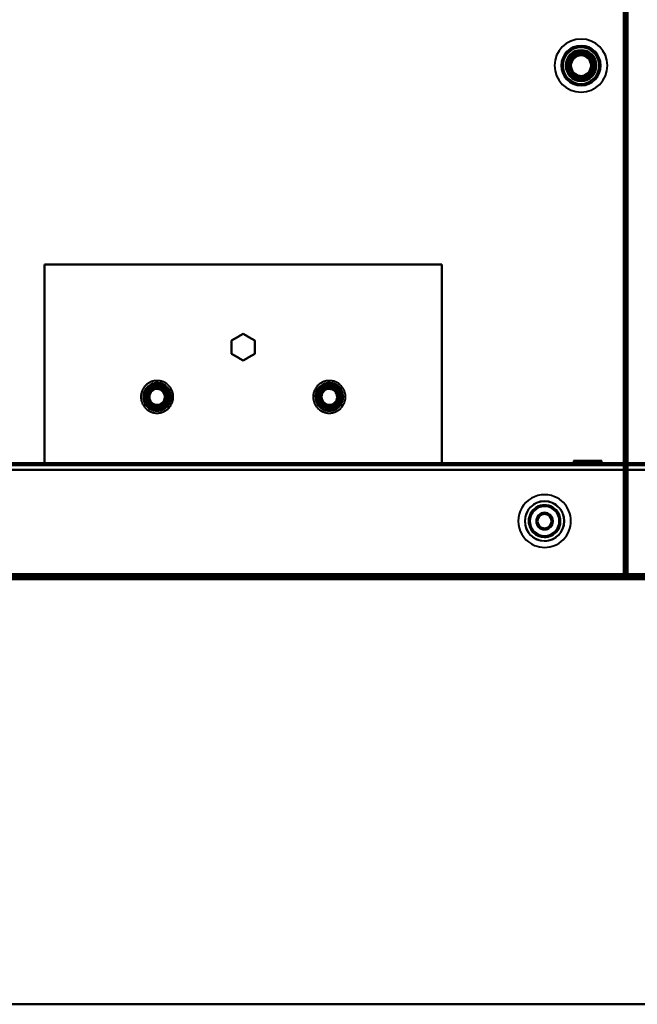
# Model space of a CAD drawing. Header units: millimetres. Extents: x -1352 to 2139, y -120 to 1210.
# Tile 22 of 87: x -358 to -172, y 0 to 297. Entities that reach past the tile are written whole.
import ezdxf

# ---------------------------------------------------------------- set-up
doc = ezdxf.new("R2010")
doc.units = ezdxf.units.MM
doc.linetypes.add('Tiret point', pattern=[15.875, 6.35, -4.7625, 0, -4.7625])
for name, color, linetype, lineweight in [('A-FLOR-LEVL', 51, 'Continuous', 30), ('A-GENM', 13, 'Continuous', 40), ('G-IMPT', 8, 'Continuous', 40)]:
    doc.layers.add(name, color=color, linetype=linetype, lineweight=lineweight)

# ---------------------------------------------------------------- blocks, each defined once
blk = doc.blocks.new('Maintenance r21 - Maintenance r21-762144-Avant')
at = {"layer": 'A-GENM'}
for p, q in [((-740, 0), (740, 0)), ((740, 0), (-740, 0))]:
    blk.add_line(p, q, dxfattribs=at)
blk = doc.blocks.new('NEXA 2000 CALQUES_dwg-762145-Avant')
at = {"layer": 'G-IMPT'}
for p, q in [((-175, 128.97), (-175, 1137.77)), ((-191.25, 164.07), (-190.25, 163.07)), ((-191.25, 164.07), (-191.25, 162.87)), ((-182.75, 164.07), (-191.25, 164.07)), ((-182.75, 164.07), (-191.25, 164.07)), ((-191.25, 164.07), (-182.75, 164.07)), ((-191.25, 164.07), (-182.75, 164.07)), ((-183.75, 163.07), (-182.75, 164.07)), ((-182.75, 162.87), (-182.75, 164.07)), ((703.9, 163.37), (-703.9, 163.37)), ((-191.5, 163.37), (-191.5, 162.87)), ((-187, 163.37), (-191.5, 163.37)), ((-187, 163.37), (-191.5, 163.37)), ((-191.5, 163.37), (-182.5, 163.37)), ((-191.5, 163.37), (-182.5, 163.37)), ((-187, 162.87), (-191.5, 162.87)), ((-191.5, 162.87), (-187, 162.87)), ((-182.75, 162.87), (-191.25, 162.87)), ((-182.75, 162.87), (-191.25, 162.87)), ((-191.25, 162.87), (-182.75, 162.87)), ((-191.25, 162.87), (-182.75, 162.87)), ((-190.25, 163.07), (-190.25, 162.87)), ((-183.75, 163.07), (-190.25, 163.07)), ((-183.75, 163.07), (-190.25, 163.07)), ((-190.25, 163.07), (-183.75, 163.07)), ((-190.25, 163.07), (-183.75, 163.07)), ((-183.75, 162.87), (-190.25, 162.87)), ((-183.75, 162.87), (-190.25, 162.87)), ((-190.25, 162.87), (-183.75, 162.87)), ((-190.25, 162.87), (-183.75, 162.87)), ((-182.5, 163.37), (-187, 163.37)), ((-182.5, 162.87), (-187, 162.87)), ((-187, 162.87), (-182.5, 162.87)), ((-183.75, 162.87), (-183.75, 163.07)), ((-182.5, 162.87), (-182.5, 163.37)), ((-739.4, 128.37), (-175.6, 128.37)), ((-704.4, 128.37), (704.4, 128.37)), ((-703.9, 128.87), (703.9, 128.87)), ((-176.1, 129.47), (-175.5, 129.47)), ((-175.5, 129.47), (-176.1, 129.47)), ((-176.1, 129.47), (-176.1, 128.87)), ((-176.1, 128.87), (-176.1, 129.47)), ((-175.6, 128.97), (-175, 128.97)), ((-175.6, 128.37), (-175.6, 128.97)), ((-175, 128.97), (-175.6, 128.97)), ((-175.6, 128.97), (-175.6, 128.37))]:
    blk.add_line(p, q, dxfattribs=at)
at = {"layer": 'G-IMPT', "flags": 128}
for points in [[(-176.1, 129.47), (-176.1, 381.42), (-176.1, 633.37), (-176.1, 885.32), (-176.1, 1137.27)], [(-176.1, 129.47), (-176.1, 381.42), (-176.1, 633.37), (-176.1, 885.32), (-176.1, 1137.27)], [(-176.1, 1137.27), (-176.1, 885.32), (-176.1, 633.37), (-176.1, 381.42), (-176.1, 129.47)], [(-176, 1137.27), (-176, 885.32), (-176, 633.37), (-176, 381.42), (-176, 129.47)], [(-176, 129.47), (-176, 381.42), (-176, 633.37), (-176, 885.32), (-176, 1137.27)], [(-176, 1137.27), (-176, 885.32), (-176, 633.37), (-176, 381.42), (-176, 129.47)], [(-175.6, 1137.77), (-175.6, 885.57), (-175.6, 633.37), (-175.6, 381.17), (-175.6, 128.97)], [(-175.6, 1137.77), (-175.6, 885.57), (-175.6, 633.37), (-175.6, 381.17), (-175.6, 128.97)], [(-175.6, 128.97), (-175.6, 381.17), (-175.6, 633.37), (-175.6, 885.57), (-175.6, 1137.77)], [(-175.5, 128.97), (-175.5, 381.17), (-175.5, 633.37), (-175.5, 885.57), (-175.5, 1137.77)], [(-175.5, 129.47), (-175.5, 381.42), (-175.5, 633.37), (-175.5, 885.32), (-175.5, 1137.27)], [(-175.5, 1137.27), (-175.5, 885.32), (-175.5, 633.37), (-175.5, 381.42), (-175.5, 129.47)], [(-175.5, 129.47), (-175.5, 381.42), (-175.5, 633.37), (-175.5, 885.32), (-175.5, 1137.27)], [(-175.5, 129.47), (-175.5, 381.42), (-175.5, 633.37), (-175.5, 885.32), (-175.5, 1137.27)], [(-175.5, 1137.27), (-175.5, 885.32), (-175.5, 633.37), (-175.5, 381.42), (-175.5, 129.47)], [(-175.5, 1137.27), (-175.5, 885.32), (-175.5, 633.37), (-175.5, 381.42), (-175.5, 129.47)], [(-175, 1137.77), (-175, 885.57), (-175, 633.37), (-175, 381.17), (-175, 128.97)], [(-175, 1137.77), (-175, 885.57), (-175, 633.37), (-175, 381.17), (-175, 128.97)], [(-175, 128.97), (-175, 381.17), (-175, 633.37), (-175, 885.57), (-175, 1137.77)], [(-175, 128.97), (-175, 381.17), (-175, 633.37), (-175, 885.57), (-175, 1137.77)], [(-231, 223.37), (-261, 223.37), (-291, 223.37), (-321, 223.37), (-351, 223.37)], [(-351, 223.37), (-351, 208.37), (-351, 193.37), (-351, 178.37), (-351, 163.37)], [(-351, 223.37), (-351, 208.37), (-351, 193.37), (-351, 178.37), (-351, 163.37)], [(-351, 163.37), (-351, 178.37), (-351, 193.37), (-351, 208.37), (-351, 223.37)], [(-231, 223.37), (-261, 223.37), (-291, 223.37), (-321, 223.37), (-351, 223.37)], [(-351, 223.37), (-321, 223.37), (-291, 223.37), (-261, 223.37), (-231, 223.37)], [(-351, 223.37), (-321, 223.37), (-291, 223.37), (-261, 223.37), (-231, 223.37)], [(-351, 163.37), (-351, 178.37), (-351, 193.37), (-351, 208.37), (-351, 223.37)], [(-231, 163.37), (-231, 178.37), (-231, 193.37), (-231, 208.37), (-231, 223.37)], [(-231, 163.37), (-231, 178.37), (-231, 193.37), (-231, 208.37), (-231, 223.37)], [(-231, 223.37), (-231, 208.37), (-231, 193.37), (-231, 178.37), (-231, 163.37)], [(-231, 223.37), (-231, 208.37), (-231, 193.37), (-231, 178.37), (-231, 163.37)], [(-291, 202.41), (-291.87, 201.91), (-292.75, 201.4), (-293.62, 200.9), (-294.5, 200.39)], [(-294.5, 200.39), (-293.62, 200.9), (-292.75, 201.4), (-291.87, 201.91), (-291, 202.41)], [(-291, 202.41), (-291.87, 201.91), (-292.75, 201.4), (-293.62, 200.9), (-294.5, 200.39)], [(-294.5, 200.39), (-293.62, 200.9), (-292.75, 201.4), (-291.87, 201.91), (-291, 202.41)], [(-287.5, 200.39), (-288.37, 200.9), (-289.25, 201.4), (-290.12, 201.91), (-291, 202.41)], [(-291, 202.41), (-290.12, 201.91), (-289.25, 201.4), (-288.37, 200.9), (-287.5, 200.39)], [(-287.5, 200.39), (-288.37, 200.9), (-289.25, 201.4), (-290.12, 201.91), (-291, 202.41)], [(-291, 202.41), (-290.12, 201.91), (-289.25, 201.4), (-288.37, 200.9), (-287.5, 200.39)], [(-294.5, 200.39), (-294.5, 199.38), (-294.5, 198.37), (-294.5, 197.36), (-294.5, 196.35)], [(-294.5, 196.35), (-294.5, 197.36), (-294.5, 198.37), (-294.5, 199.38), (-294.5, 200.39)], [(-294.5, 200.39), (-294.5, 199.38), (-294.5, 198.37), (-294.5, 197.36), (-294.5, 196.35)], [(-294.5, 196.35), (-294.5, 197.36), (-294.5, 198.37), (-294.5, 199.38), (-294.5, 200.39)], [(-287.5, 196.35), (-287.5, 197.36), (-287.5, 198.37), (-287.5, 199.38), (-287.5, 200.39)], [(-287.5, 200.39), (-287.5, 199.38), (-287.5, 198.37), (-287.5, 197.36), (-287.5, 196.35)], [(-287.5, 196.35), (-287.5, 197.36), (-287.5, 198.37), (-287.5, 199.38), (-287.5, 200.39)], [(-287.5, 200.39), (-287.5, 199.38), (-287.5, 198.37), (-287.5, 197.36), (-287.5, 196.35)], [(-294.5, 196.35), (-293.62, 195.85), (-292.75, 195.34), (-291.87, 194.84), (-291, 194.33)], [(-291, 194.33), (-291.87, 194.84), (-292.75, 195.34), (-293.62, 195.85), (-294.5, 196.35)], [(-294.5, 196.35), (-293.62, 195.85), (-292.75, 195.34), (-291.87, 194.84), (-291, 194.33)], [(-291, 194.33), (-291.87, 194.84), (-292.75, 195.34), (-293.62, 195.85), (-294.5, 196.35)], [(-291, 194.33), (-290.12, 194.84), (-289.25, 195.34), (-288.37, 195.85), (-287.5, 196.35)], [(-287.5, 196.35), (-288.37, 195.85), (-289.25, 195.34), (-290.12, 194.84), (-291, 194.33)], [(-291, 194.33), (-290.12, 194.84), (-289.25, 195.34), (-288.37, 195.85), (-287.5, 196.35)], [(-287.5, 196.35), (-288.37, 195.85), (-289.25, 195.34), (-290.12, 194.84), (-291, 194.33)], [(-312.76, 185.82), (-312.87, 185.98), (-312.97, 186.15), (-313.09, 186.31), (-313.21, 186.46), (-313.33, 186.61), (-313.47, 186.75), (-313.61, 186.89), (-313.75, 187.03), (-313.9, 187.15), (-314.05, 187.27), (-314.21, 187.39), (-314.37, 187.5), (-314.54, 187.6), (-314.71, 187.69), (-314.89, 187.78), (-315.06, 187.86), (-315.24, 187.94), (-315.43, 188), (-315.61, 188.06), (-315.8, 188.11), (-315.99, 188.16), (-316.19, 188.19), (-316.38, 188.22), (-316.57, 188.24), (-316.77, 188.26), (-316.96, 188.26), (-317.16, 188.26), (-317.36, 188.25), (-317.55, 188.23), (-317.74, 188.21), (-317.94, 188.17), (-318.13, 188.13), (-318.32, 188.08), (-318.5, 188.03), (-318.69, 187.96), (-318.87, 187.89), (-319.05, 187.81), (-319.23, 187.73), (-319.4, 187.63), (-319.57, 187.53), (-319.73, 187.43), (-319.89, 187.32), (-320.05, 187.2), (-320.2, 187.07), (-320.34, 186.94), (-320.48, 186.8), (-320.62, 186.66), (-320.75, 186.52), (-320.87, 186.36), (-320.99, 186.21), (-321.1, 186.04), (-321.2, 185.88), (-321.3, 185.71), (-321.39, 185.53), (-321.47, 185.36), (-321.55, 185.18), (-321.61, 184.99), (-321.67, 184.81), (-321.73, 184.62), (-321.77, 184.43), (-321.81, 184.24), (-321.84, 184.05), (-321.87, 183.85), (-321.88, 183.66), (-321.89, 183.46), (-321.89, 183.26), (-321.88, 183.07), (-321.87, 182.87), (-321.84, 182.68), (-321.81, 182.49), (-321.77, 182.3), (-321.72, 182.11), (-321.67, 181.92), (-321.61, 181.73), (-321.54, 181.55), (-321.46, 181.37), (-321.38, 181.19), (-321.29, 181.02), (-321.24, 180.93)], [(-317, 187.41), (-317.87, 186.91), (-318.75, 186.4), (-319.62, 185.9), (-320.5, 185.39)], [(-320.5, 185.39), (-319.62, 185.9), (-318.75, 186.4), (-317.87, 186.91), (-317, 187.41)], [(-317, 187.41), (-317.87, 186.91), (-318.75, 186.4), (-319.62, 185.9), (-320.5, 185.39)], [(-317, 187.41), (-317.87, 186.91), (-318.75, 186.4), (-319.62, 185.9), (-320.5, 185.39)], [(-320.5, 185.39), (-319.62, 185.9), (-318.75, 186.4), (-317.87, 186.91), (-317, 187.41)], [(-320.5, 185.39), (-319.62, 185.9), (-318.75, 186.4), (-317.87, 186.91), (-317, 187.41)], [(-313.5, 185.39), (-314.37, 185.9), (-315.25, 186.4), (-316.12, 186.91), (-317, 187.41)], [(-317, 187.41), (-317, 187.08), (-317, 186.75), (-317, 186.41), (-317, 186.08)], [(-317, 186.08), (-317, 186.41), (-317, 186.75), (-317, 187.08), (-317, 187.41)], [(-317, 187.41), (-316.12, 186.91), (-315.25, 186.4), (-314.37, 185.9), (-313.5, 185.39)], [(-313.5, 185.39), (-314.37, 185.9), (-315.25, 186.4), (-316.12, 186.91), (-317, 187.41)], [(-313.5, 185.39), (-314.37, 185.9), (-315.25, 186.4), (-316.12, 186.91), (-317, 187.41)], [(-317, 187.41), (-316.12, 186.91), (-315.25, 186.4), (-314.37, 185.9), (-313.5, 185.39)], [(-317, 187.41), (-316.12, 186.91), (-315.25, 186.4), (-314.37, 185.9), (-313.5, 185.39)], [(-260.76, 185.82), (-260.87, 185.98), (-260.97, 186.15), (-261.09, 186.31), (-261.21, 186.46), (-261.33, 186.61), (-261.47, 186.75), (-261.61, 186.89), (-261.75, 187.03), (-261.9, 187.15), (-262.05, 187.27), (-262.21, 187.39), (-262.37, 187.5), (-262.54, 187.6), (-262.71, 187.69), (-262.89, 187.78), (-263.06, 187.86), (-263.24, 187.94), (-263.43, 188), (-263.61, 188.06), (-263.8, 188.11), (-263.99, 188.16), (-264.19, 188.19), (-264.38, 188.22), (-264.57, 188.24), (-264.77, 188.26), (-264.96, 188.26), (-265.16, 188.26), (-265.36, 188.25), (-265.55, 188.23), (-265.74, 188.21), (-265.94, 188.17), (-266.13, 188.13), (-266.32, 188.08), (-266.5, 188.03), (-266.69, 187.96), (-266.87, 187.89), (-267.05, 187.81), (-267.23, 187.73), (-267.4, 187.63), (-267.57, 187.53), (-267.73, 187.43), (-267.89, 187.32), (-268.05, 187.2), (-268.2, 187.07), (-268.34, 186.94), (-268.48, 186.8), (-268.62, 186.66), (-268.75, 186.52), (-268.87, 186.36), (-268.99, 186.21), (-269.1, 186.04), (-269.2, 185.88), (-269.3, 185.71), (-269.39, 185.53), (-269.47, 185.36), (-269.55, 185.18), (-269.61, 184.99), (-269.67, 184.81), (-269.73, 184.62), (-269.77, 184.43), (-269.81, 184.24), (-269.84, 184.05), (-269.87, 183.85), (-269.88, 183.66), (-269.89, 183.46), (-269.89, 183.26), (-269.88, 183.07), (-269.87, 182.87), (-269.84, 182.68), (-269.81, 182.49), (-269.77, 182.3), (-269.72, 182.11), (-269.67, 181.92), (-269.61, 181.73), (-269.54, 181.55), (-269.46, 181.37), (-269.38, 181.19), (-269.29, 181.02), (-269.24, 180.93)], [(-265, 187.41), (-265.87, 186.91), (-266.75, 186.4), (-267.62, 185.9), (-268.5, 185.39)], [(-268.5, 185.39), (-267.62, 185.9), (-266.75, 186.4), (-265.87, 186.91), (-265, 187.41)], [(-265, 187.41), (-265.87, 186.91), (-266.75, 186.4), (-267.62, 185.9), (-268.5, 185.39)], [(-265, 187.41), (-265.87, 186.91), (-266.75, 186.4), (-267.62, 185.9), (-268.5, 185.39)], [(-268.5, 185.39), (-267.62, 185.9), (-266.75, 186.4), (-265.87, 186.91), (-265, 187.41)], [(-268.5, 185.39), (-267.62, 185.9), (-266.75, 186.4), (-265.87, 186.91), (-265, 187.41)], [(-261.5, 185.39), (-262.37, 185.9), (-263.25, 186.4), (-264.12, 186.91), (-265, 187.41)], [(-265, 187.41), (-265, 187.08), (-265, 186.75), (-265, 186.41), (-265, 186.08)], [(-265, 186.08), (-265, 186.41), (-265, 186.75), (-265, 187.08), (-265, 187.41)], [(-265, 187.41), (-264.12, 186.91), (-263.25, 186.4), (-262.37, 185.9), (-261.5, 185.39)], [(-261.5, 185.39), (-262.37, 185.9), (-263.25, 186.4), (-264.12, 186.91), (-265, 187.41)], [(-261.5, 185.39), (-262.37, 185.9), (-263.25, 186.4), (-264.12, 186.91), (-265, 187.41)], [(-265, 187.41), (-264.12, 186.91), (-263.25, 186.4), (-262.37, 185.9), (-261.5, 185.39)], [(-265, 187.41), (-264.12, 186.91), (-263.25, 186.4), (-262.37, 185.9), (-261.5, 185.39)], [(-321.24, 180.93), (-321.13, 180.76), (-321.03, 180.6), (-320.91, 180.44), (-320.79, 180.28), (-320.67, 180.13), (-320.53, 179.99), (-320.39, 179.85), (-320.25, 179.72), (-320.1, 179.59), (-319.95, 179.47), (-319.79, 179.36), (-319.63, 179.25), (-319.46, 179.15), (-319.29, 179.05), (-319.11, 178.96), (-318.94, 178.88), (-318.76, 178.81), (-318.57, 178.74), (-318.39, 178.68), (-318.2, 178.63), (-318.01, 178.59), (-317.81, 178.55), (-317.62, 178.52), (-317.43, 178.5), (-317.23, 178.49), (-317.04, 178.48), (-316.84, 178.48), (-316.64, 178.49), (-316.45, 178.51), (-316.26, 178.54), (-316.06, 178.57), (-315.87, 178.61), (-315.68, 178.66), (-315.5, 178.72), (-315.31, 178.78), (-315.13, 178.85), (-314.95, 178.93), (-314.77, 179.02), (-314.6, 179.11), (-314.43, 179.21), (-314.27, 179.32), (-314.11, 179.43), (-313.95, 179.55), (-313.8, 179.67), (-313.66, 179.8), (-313.52, 179.94), (-313.38, 180.08), (-313.25, 180.23), (-313.13, 180.38), (-313.01, 180.54), (-312.9, 180.7), (-312.8, 180.87), (-312.7, 181.04), (-312.61, 181.21), (-312.53, 181.39), (-312.45, 181.57), (-312.39, 181.75), (-312.33, 181.94), (-312.27, 182.12), (-312.23, 182.31), (-312.19, 182.51), (-312.16, 182.7), (-312.13, 182.89), (-312.12, 183.09), (-312.11, 183.28), (-312.11, 183.48), (-312.12, 183.68), (-312.13, 183.87), (-312.16, 184.06), (-312.19, 184.26), (-312.23, 184.45), (-312.28, 184.64), (-312.33, 184.83), (-312.39, 185.01), (-312.46, 185.2), (-312.54, 185.38), (-312.62, 185.55), (-312.71, 185.73), (-312.76, 185.82)], [(-319.35, 184.73), (-319.63, 184.89), (-319.92, 185.06), (-320.21, 185.23), (-320.5, 185.39)], [(-320.5, 185.39), (-320.5, 184.38), (-320.5, 183.37), (-320.5, 182.36), (-320.5, 181.35)], [(-320.5, 185.39), (-320.21, 185.23), (-319.92, 185.06), (-319.63, 184.89), (-319.35, 184.73)], [(-320.5, 181.35), (-320.5, 182.36), (-320.5, 183.37), (-320.5, 184.38), (-320.5, 185.39)], [(-320.5, 185.39), (-320.5, 184.38), (-320.5, 183.37), (-320.5, 182.36), (-320.5, 181.35)], [(-320.5, 185.39), (-320.5, 184.38), (-320.5, 183.37), (-320.5, 182.36), (-320.5, 181.35)], [(-320.5, 181.35), (-320.5, 182.36), (-320.5, 183.37), (-320.5, 184.38), (-320.5, 185.39)], [(-320.5, 181.35), (-320.5, 182.36), (-320.5, 183.37), (-320.5, 184.38), (-320.5, 185.39)], [(-313.5, 185.39), (-313.79, 185.23), (-314.08, 185.06), (-314.37, 184.89), (-314.65, 184.73)], [(-314.65, 184.73), (-314.37, 184.89), (-314.08, 185.06), (-313.79, 185.23), (-313.5, 185.39)], [(-313.5, 181.35), (-313.5, 182.36), (-313.5, 183.37), (-313.5, 184.38), (-313.5, 185.39)], [(-313.5, 185.39), (-313.5, 184.38), (-313.5, 183.37), (-313.5, 182.36), (-313.5, 181.35)], [(-313.5, 181.35), (-313.5, 182.36), (-313.5, 183.37), (-313.5, 184.38), (-313.5, 185.39)], [(-313.5, 181.35), (-313.5, 182.36), (-313.5, 183.37), (-313.5, 184.38), (-313.5, 185.39)], [(-313.5, 185.39), (-313.5, 184.38), (-313.5, 183.37), (-313.5, 182.36), (-313.5, 181.35)], [(-313.5, 185.39), (-313.5, 184.38), (-313.5, 183.37), (-313.5, 182.36), (-313.5, 181.35)], [(-269.24, 180.93), (-269.13, 180.76), (-269.03, 180.6), (-268.91, 180.44), (-268.79, 180.28), (-268.67, 180.13), (-268.53, 179.99), (-268.39, 179.85), (-268.25, 179.72), (-268.1, 179.59), (-267.95, 179.47), (-267.79, 179.36), (-267.63, 179.25), (-267.46, 179.15), (-267.29, 179.05), (-267.11, 178.96), (-266.94, 178.88), (-266.76, 178.81), (-266.57, 178.74), (-266.39, 178.68), (-266.2, 178.63), (-266.01, 178.59), (-265.81, 178.55), (-265.62, 178.52), (-265.43, 178.5), (-265.23, 178.49), (-265.04, 178.48), (-264.84, 178.48), (-264.64, 178.49), (-264.45, 178.51), (-264.26, 178.54), (-264.06, 178.57), (-263.87, 178.61), (-263.68, 178.66), (-263.5, 178.72), (-263.31, 178.78), (-263.13, 178.85), (-262.95, 178.93), (-262.77, 179.02), (-262.6, 179.11), (-262.43, 179.21), (-262.27, 179.32), (-262.11, 179.43), (-261.95, 179.55), (-261.8, 179.67), (-261.66, 179.8), (-261.52, 179.94), (-261.38, 180.08), (-261.25, 180.23), (-261.13, 180.38), (-261.01, 180.54), (-260.9, 180.7), (-260.8, 180.87), (-260.7, 181.04), (-260.61, 181.21), (-260.53, 181.39), (-260.45, 181.57), (-260.39, 181.75), (-260.33, 181.94), (-260.27, 182.12), (-260.23, 182.31), (-260.19, 182.51), (-260.16, 182.7), (-260.13, 182.89), (-260.12, 183.09), (-260.11, 183.28), (-260.11, 183.48), (-260.12, 183.68), (-260.13, 183.87), (-260.16, 184.06), (-260.19, 184.26), (-260.23, 184.45), (-260.28, 184.64), (-260.33, 184.83), (-260.39, 185.01), (-260.46, 185.2), (-260.54, 185.38), (-260.62, 185.55), (-260.71, 185.73), (-260.76, 185.82)], [(-267.35, 184.73), (-267.63, 184.89), (-267.92, 185.06), (-268.21, 185.23), (-268.5, 185.39)], [(-268.5, 185.39), (-268.5, 184.38), (-268.5, 183.37), (-268.5, 182.36), (-268.5, 181.35)], [(-268.5, 185.39), (-268.21, 185.23), (-267.92, 185.06), (-267.63, 184.89), (-267.35, 184.73)], [(-268.5, 181.35), (-268.5, 182.36), (-268.5, 183.37), (-268.5, 184.38), (-268.5, 185.39)], [(-268.5, 185.39), (-268.5, 184.38), (-268.5, 183.37), (-268.5, 182.36), (-268.5, 181.35)], [(-268.5, 185.39), (-268.5, 184.38), (-268.5, 183.37), (-268.5, 182.36), (-268.5, 181.35)], [(-268.5, 181.35), (-268.5, 182.36), (-268.5, 183.37), (-268.5, 184.38), (-268.5, 185.39)], [(-268.5, 181.35), (-268.5, 182.36), (-268.5, 183.37), (-268.5, 184.38), (-268.5, 185.39)], [(-261.5, 185.39), (-261.79, 185.23), (-262.08, 185.06), (-262.37, 184.89), (-262.65, 184.73)], [(-262.65, 184.73), (-262.37, 184.89), (-262.08, 185.06), (-261.79, 185.23), (-261.5, 185.39)], [(-261.5, 181.35), (-261.5, 182.36), (-261.5, 183.37), (-261.5, 184.38), (-261.5, 185.39)], [(-261.5, 185.39), (-261.5, 184.38), (-261.5, 183.37), (-261.5, 182.36), (-261.5, 181.35)], [(-261.5, 181.35), (-261.5, 182.36), (-261.5, 183.37), (-261.5, 184.38), (-261.5, 185.39)], [(-261.5, 181.35), (-261.5, 182.36), (-261.5, 183.37), (-261.5, 184.38), (-261.5, 185.39)], [(-261.5, 185.39), (-261.5, 184.38), (-261.5, 183.37), (-261.5, 182.36), (-261.5, 181.35)], [(-261.5, 185.39), (-261.5, 184.38), (-261.5, 183.37), (-261.5, 182.36), (-261.5, 181.35)], [(-320.5, 181.35), (-320.21, 181.52), (-319.92, 181.68), (-319.63, 181.85), (-319.35, 182.02)], [(-319.35, 182.02), (-319.63, 181.85), (-319.92, 181.68), (-320.21, 181.52), (-320.5, 181.35)], [(-320.5, 181.35), (-319.62, 180.85), (-318.75, 180.34), (-317.87, 179.84), (-317, 179.33)], [(-317, 179.33), (-317.87, 179.84), (-318.75, 180.34), (-319.62, 180.85), (-320.5, 181.35)], [(-320.5, 181.35), (-319.62, 180.85), (-318.75, 180.34), (-317.87, 179.84), (-317, 179.33)], [(-320.5, 181.35), (-319.62, 180.85), (-318.75, 180.34), (-317.87, 179.84), (-317, 179.33)], [(-317, 179.33), (-317.87, 179.84), (-318.75, 180.34), (-319.62, 180.85), (-320.5, 181.35)], [(-317, 179.33), (-317.87, 179.84), (-318.75, 180.34), (-319.62, 180.85), (-320.5, 181.35)], [(-317, 179.33), (-316.12, 179.84), (-315.25, 180.34), (-314.37, 180.85), (-313.5, 181.35)], [(-313.5, 181.35), (-314.37, 180.85), (-315.25, 180.34), (-316.12, 179.84), (-317, 179.33)], [(-317, 179.33), (-316.12, 179.84), (-315.25, 180.34), (-314.37, 180.85), (-313.5, 181.35)], [(-317, 179.33), (-316.12, 179.84), (-315.25, 180.34), (-314.37, 180.85), (-313.5, 181.35)], [(-313.5, 181.35), (-314.37, 180.85), (-315.25, 180.34), (-316.12, 179.84), (-317, 179.33)], [(-313.5, 181.35), (-314.37, 180.85), (-315.25, 180.34), (-316.12, 179.84), (-317, 179.33)], [(-313.5, 181.35), (-313.79, 181.52), (-314.08, 181.68), (-314.37, 181.85), (-314.65, 182.02)], [(-314.65, 182.02), (-314.37, 181.85), (-314.08, 181.68), (-313.79, 181.52), (-313.5, 181.35)], [(-268.5, 181.35), (-268.21, 181.52), (-267.92, 181.68), (-267.63, 181.85), (-267.35, 182.02)], [(-267.35, 182.02), (-267.63, 181.85), (-267.92, 181.68), (-268.21, 181.52), (-268.5, 181.35)], [(-268.5, 181.35), (-267.62, 180.85), (-266.75, 180.34), (-265.87, 179.84), (-265, 179.33)], [(-265, 179.33), (-265.87, 179.84), (-266.75, 180.34), (-267.62, 180.85), (-268.5, 181.35)], [(-268.5, 181.35), (-267.62, 180.85), (-266.75, 180.34), (-265.87, 179.84), (-265, 179.33)], [(-268.5, 181.35), (-267.62, 180.85), (-266.75, 180.34), (-265.87, 179.84), (-265, 179.33)], [(-265, 179.33), (-265.87, 179.84), (-266.75, 180.34), (-267.62, 180.85), (-268.5, 181.35)], [(-265, 179.33), (-265.87, 179.84), (-266.75, 180.34), (-267.62, 180.85), (-268.5, 181.35)], [(-265, 179.33), (-264.12, 179.84), (-263.25, 180.34), (-262.37, 180.85), (-261.5, 181.35)], [(-261.5, 181.35), (-262.37, 180.85), (-263.25, 180.34), (-264.12, 179.84), (-265, 179.33)], [(-265, 179.33), (-264.12, 179.84), (-263.25, 180.34), (-262.37, 180.85), (-261.5, 181.35)], [(-265, 179.33), (-264.12, 179.84), (-263.25, 180.34), (-262.37, 180.85), (-261.5, 181.35)], [(-261.5, 181.35), (-262.37, 180.85), (-263.25, 180.34), (-264.12, 179.84), (-265, 179.33)], [(-261.5, 181.35), (-262.37, 180.85), (-263.25, 180.34), (-264.12, 179.84), (-265, 179.33)], [(-261.5, 181.35), (-261.79, 181.52), (-262.08, 181.68), (-262.37, 181.85), (-262.65, 182.02)], [(-262.65, 182.02), (-262.37, 181.85), (-262.08, 181.68), (-261.79, 181.52), (-261.5, 181.35)], [(-317, 179.33), (-317, 179.66), (-317, 180), (-317, 180.33), (-317, 180.66)], [(-317, 180.66), (-317, 180.33), (-317, 180), (-317, 179.66), (-317, 179.33)], [(-265, 179.33), (-265, 179.66), (-265, 180), (-265, 180.33), (-265, 180.66)], [(-265, 180.66), (-265, 180.33), (-265, 180), (-265, 179.66), (-265, 179.33)], [(704.4, 161.37), (352.2, 161.37), (0, 161.37), (-352.2, 161.37), (-704.4, 161.37)], [(-704.4, 161.37), (-352.2, 161.37), (0, 161.37), (352.2, 161.37), (704.4, 161.37)], [(-703.9, 163.37), (-351.95, 163.37), (0, 163.37), (351.95, 163.37), (703.9, 163.37)], [(703.9, 163.37), (351.95, 163.37), (0, 163.37), (-351.95, 163.37), (-703.9, 163.37)], [(703.9, 163.37), (351.95, 163.37), (0, 163.37), (-351.95, 163.37), (-703.9, 163.37)], [(-703.9, 163.37), (-351.95, 163.37), (0, 163.37), (351.95, 163.37), (703.9, 163.37)], [(703.9, 162.77), (351.95, 162.77), (0, 162.77), (-351.95, 162.77), (-703.9, 162.77)], [(703.9, 162.77), (351.95, 162.77), (0, 162.77), (-351.95, 162.77), (-703.9, 162.77)], [(-703.9, 162.77), (-351.95, 162.77), (0, 162.77), (351.95, 162.77), (703.9, 162.77)], [(-703.9, 162.77), (-351.95, 162.77), (0, 162.77), (351.95, 162.77), (703.9, 162.77)], [(-703.9, 161.37), (-351.95, 161.37), (0, 161.37), (351.95, 161.37), (703.9, 161.37)], [(703.9, 161.37), (351.95, 161.37), (0, 161.37), (-351.95, 161.37), (-703.9, 161.37)], [(-703.9, 161.37), (-351.95, 161.37), (0, 161.37), (351.95, 161.37), (703.9, 161.37)], [(703.9, 161.37), (351.95, 161.37), (0, 161.37), (-351.95, 161.37), (-703.9, 161.37)], [(-703.9, 161.37), (-351.95, 161.37), (0, 161.37), (351.95, 161.37), (703.9, 161.37)], [(703.9, 161.37), (351.95, 161.37), (0, 161.37), (-351.95, 161.37), (-703.9, 161.37)], [(-351, 163.37), (-321, 163.37), (-291, 163.37), (-261, 163.37), (-231, 163.37)], [(-351, 163.37), (-321, 163.37), (-291, 163.37), (-261, 163.37), (-231, 163.37)], [(-231, 163.37), (-261, 163.37), (-291, 163.37), (-321, 163.37), (-351, 163.37)], [(-231, 163.37), (-261, 163.37), (-291, 163.37), (-321, 163.37), (-351, 163.37)], [(-175.6, 128.97), (-316.55, 128.97), (-457.5, 128.97), (-598.45, 128.97), (-739.4, 128.97)], [(-175.6, 128.97), (-316.55, 128.97), (-457.5, 128.97), (-598.45, 128.97), (-739.4, 128.97)], [(-739.4, 128.97), (-598.45, 128.97), (-457.5, 128.97), (-316.55, 128.97), (-175.6, 128.97)], [(-739.4, 128.87), (-598.45, 128.87), (-457.5, 128.87), (-316.55, 128.87), (-175.6, 128.87)], [(-739.4, 128.37), (-598.45, 128.37), (-457.5, 128.37), (-316.55, 128.37), (-175.6, 128.37)], [(-175.6, 128.37), (-316.55, 128.37), (-457.5, 128.37), (-598.45, 128.37), (-739.4, 128.37)], [(-739.4, 128.37), (-598.45, 128.37), (-457.5, 128.37), (-316.55, 128.37), (-175.6, 128.37)], [(-175.6, 128.37), (-316.55, 128.37), (-457.5, 128.37), (-598.45, 128.37), (-739.4, 128.37)], [(-738.9, 129.47), (-598.2, 129.47), (-457.5, 129.47), (-316.8, 129.47), (-176.1, 129.47)], [(-738.9, 129.47), (-598.2, 129.47), (-457.5, 129.47), (-316.8, 129.47), (-176.1, 129.47)], [(-176.1, 129.47), (-316.8, 129.47), (-457.5, 129.47), (-598.2, 129.47), (-738.9, 129.47)], [(-176.1, 129.37), (-316.8, 129.37), (-457.5, 129.37), (-598.2, 129.37), (-738.9, 129.37)], [(-738.9, 129.37), (-598.2, 129.37), (-457.5, 129.37), (-316.8, 129.37), (-176.1, 129.37)], [(-176.1, 129.37), (-316.8, 129.37), (-457.5, 129.37), (-598.2, 129.37), (-738.9, 129.37)], [(-176.1, 128.87), (-316.8, 128.87), (-457.5, 128.87), (-598.2, 128.87), (-738.9, 128.87)], [(-176.1, 128.87), (-316.8, 128.87), (-457.5, 128.87), (-598.2, 128.87), (-738.9, 128.87)], [(-738.9, 128.87), (-598.2, 128.87), (-457.5, 128.87), (-316.8, 128.87), (-176.1, 128.87)], [(-738.9, 128.87), (-598.2, 128.87), (-457.5, 128.87), (-316.8, 128.87), (-176.1, 128.87)], [(-738.9, 128.87), (-598.2, 128.87), (-457.5, 128.87), (-316.8, 128.87), (-176.1, 128.87)], [(-176.1, 128.87), (-316.8, 128.87), (-457.5, 128.87), (-598.2, 128.87), (-738.9, 128.87)], [(-704.4, 128.97), (-352.2, 128.97), (0, 128.97), (352.2, 128.97), (704.4, 128.97)], [(-704.4, 128.97), (-352.2, 128.97), (0, 128.97), (352.2, 128.97), (704.4, 128.97)], [(-704.4, 128.97), (-352.2, 128.97), (0, 128.97), (352.2, 128.97), (704.4, 128.97)], [(704.4, 128.97), (352.2, 128.97), (0, 128.97), (-352.2, 128.97), (-704.4, 128.97)], [(704.4, 128.97), (352.2, 128.97), (0, 128.97), (-352.2, 128.97), (-704.4, 128.97)], [(704.4, 128.97), (352.2, 128.97), (0, 128.97), (-352.2, 128.97), (-704.4, 128.97)], [(-704.4, 128.97), (-352.2, 128.97), (0, 128.97), (352.2, 128.97), (704.4, 128.97)], [(704.4, 128.97), (352.2, 128.97), (0, 128.97), (-352.2, 128.97), (-704.4, 128.97)], [(-704.4, 128.97), (-352.2, 128.97), (0, 128.97), (352.2, 128.97), (704.4, 128.97)], [(704.4, 128.87), (352.2, 128.87), (0, 128.87), (-352.2, 128.87), (-704.4, 128.87)], [(-704.4, 128.87), (-352.2, 128.87), (0, 128.87), (352.2, 128.87), (704.4, 128.87)], [(704.4, 128.87), (352.2, 128.87), (0, 128.87), (-352.2, 128.87), (-704.4, 128.87)], [(704.4, 128.37), (352.2, 128.37), (0, 128.37), (-352.2, 128.37), (-704.4, 128.37)], [(-704.4, 128.37), (-352.2, 128.37), (0, 128.37), (352.2, 128.37), (704.4, 128.37)], [(-704, 129.37), (-352, 129.37), (0, 129.37), (352, 129.37), (704, 129.37)], [(704, 129.37), (352, 129.37), (0, 129.37), (-352, 129.37), (-704, 129.37)], [(704, 128.87), (352, 128.87), (0, 128.87), (-352, 128.87), (-704, 128.87)], [(-704, 128.87), (-352, 128.87), (0, 128.87), (352, 128.87), (704, 128.87)], [(704, 128.87), (352, 128.87), (0, 128.87), (-352, 128.87), (-704, 128.87)], [(-704, 128.87), (-352, 128.87), (0, 128.87), (352, 128.87), (704, 128.87)], [(-703.9, 129.87), (-351.95, 129.87), (0, 129.87), (351.95, 129.87), (703.9, 129.87)], [(703.9, 129.87), (351.95, 129.87), (0, 129.87), (-351.95, 129.87), (-703.9, 129.87)], [(-703.9, 129.87), (-351.95, 129.87), (0, 129.87), (351.95, 129.87), (703.9, 129.87)], [(703.9, 129.87), (351.95, 129.87), (0, 129.87), (-351.95, 129.87), (-703.9, 129.87)], [(-703.9, 129.87), (-351.95, 129.87), (0, 129.87), (351.95, 129.87), (703.9, 129.87)], [(-703.9, 129.87), (-351.95, 129.87), (0, 129.87), (351.95, 129.87), (703.9, 129.87)], [(703.9, 129.87), (351.95, 129.87), (0, 129.87), (-351.95, 129.87), (-703.9, 129.87)], [(703.9, 129.87), (351.95, 129.87), (0, 129.87), (-351.95, 129.87), (-703.9, 129.87)], [(703.9, 129.47), (351.95, 129.47), (0, 129.47), (-351.95, 129.47), (-703.9, 129.47)], [(-703.9, 129.47), (-351.95, 129.47), (0, 129.47), (351.95, 129.47), (703.9, 129.47)], [(-703.9, 129.37), (-351.95, 129.37), (0, 129.37), (351.95, 129.37), (703.9, 129.37)], [(703.9, 129.37), (351.95, 129.37), (0, 129.37), (-351.95, 129.37), (-703.9, 129.37)], [(703.9, 128.87), (351.95, 128.87), (0, 128.87), (-351.95, 128.87), (-703.9, 128.87)], [(-703.9, 128.87), (-351.95, 128.87), (0, 128.87), (351.95, 128.87), (703.9, 128.87)], [(703.9, 128.87), (351.95, 128.87), (0, 128.87), (-351.95, 128.87), (-703.9, 128.87)], [(-703.9, 128.87), (-351.95, 128.87), (0, 128.87), (351.95, 128.87), (703.9, 128.87)], [(-703.9, 128.87), (-351.95, 128.87), (0, 128.87), (351.95, 128.87), (703.9, 128.87)], [(703.9, 128.87), (351.95, 128.87), (0, 128.87), (-351.95, 128.87), (-703.9, 128.87)], [(-560.2, 128.37), (-280.1, 128.37), (0, 128.37), (280.1, 128.37), (560.2, 128.37)], [(560.2, 128.37), (280.1, 128.37), (0, 128.37), (-280.1, 128.37), (-560.2, 128.37)], [(-560.2, 128.37), (-280.1, 128.37), (0, 128.37), (280.1, 128.37), (560.2, 128.37)], [(-560.2, 128.37), (-280.1, 128.37), (0, 128.37), (280.1, 128.37), (560.2, 128.37)], [(560.2, 128.37), (280.1, 128.37), (0, 128.37), (-280.1, 128.37), (-560.2, 128.37)], [(560.2, 128.37), (280.1, 128.37), (0, 128.37), (-280.1, 128.37), (-560.2, 128.37)], [(-176.05, 129.47), (-176.06, 129.47), (-176.08, 129.47), (-176.09, 129.47), (-176.1, 129.47)], [(-176.1, 129.47), (-176.1, 129.46), (-176.1, 129.45), (-176.1, 129.43), (-176.1, 129.42)], [(-176.1, 129.42), (-176.1, 129.41), (-176.1, 129.4), (-176.1, 129.38), (-176.1, 129.37)], [(-176.1, 129.37), (-176.1, 129.25), (-176.1, 129.12), (-176.1, 129), (-176.1, 128.87)], [(-176.1, 128.87), (-176.1, 129), (-176.1, 129.12), (-176.1, 129.25), (-176.1, 129.37)], [(-176.1, 128.87), (-175.98, 128.87), (-175.85, 128.87), (-175.73, 128.87), (-175.6, 128.87)], [(-175.6, 128.87), (-175.73, 128.87), (-175.85, 128.87), (-175.98, 128.87), (-176.1, 128.87)], [(-176, 129.47), (-176.01, 129.47), (-176.03, 129.47), (-176.04, 129.47), (-176.05, 129.47)], [(-176, 129.47), (-175.88, 129.47), (-175.75, 129.47), (-175.63, 129.47), (-175.5, 129.47)], [(-175.5, 129.47), (-175.63, 129.47), (-175.75, 129.47), (-175.88, 129.47), (-176, 129.47)], [(-175.6, 128.97), (-175.59, 128.97), (-175.58, 128.97), (-175.56, 128.97), (-175.55, 128.97)], [(-175.6, 128.92), (-175.6, 128.93), (-175.6, 128.95), (-175.6, 128.96), (-175.6, 128.97)], [(-175.6, 128.87), (-175.6, 128.88), (-175.6, 128.9), (-175.6, 128.91), (-175.6, 128.92)], [(-175.6, 128.37), (-175.6, 128.5), (-175.6, 128.62), (-175.6, 128.75), (-175.6, 128.87)], [(-175.6, 128.87), (-175.6, 128.75), (-175.6, 128.62), (-175.6, 128.5), (-175.6, 128.37)], [(-175.55, 128.97), (-175.54, 128.97), (-175.53, 128.97), (-175.51, 128.97), (-175.5, 128.97)], [(-175.5, 128.97), (-175.5, 129.1), (-175.5, 129.22), (-175.5, 129.35), (-175.5, 129.47)], [(-175.5, 129.47), (-175.5, 129.35), (-175.5, 129.22), (-175.5, 129.1), (-175.5, 128.97)], [(-175, 128.97), (-175.13, 128.97), (-175.25, 128.97), (-175.38, 128.97), (-175.5, 128.97)], [(-175.5, 128.97), (-175.38, 128.97), (-175.25, 128.97), (-175.13, 128.97), (-175, 128.97)]]:
    blk.add_lwpolyline(points, dxfattribs=at)
at = {"layer": 'G-IMPT'}
for centre, radius, start, end in [((-189, 283.37), 8, 0, 180), ((-189, 283.37), 8, 90, 180), ((-189, 283.37), 8, 90, 180), ((-189, 283.37), 8, 0, 180), ((-189, 283.37), 8, 360, 180), ((-189, 283.37), 8, 90, 180), ((-189, 283.37), 8, 90, 180), ((-189, 283.37), 8, 0, 180), ((-189, 283.37), 8, 270, 90), ((-189, 283.37), 8, 270, 90), ((-189, 283.37), 8, 270, 90), ((-189, 283.37), 8, 270, 90), ((-189, 283.37), 6, 360, 180), ((-189, 283.37), 6, 360, 180), ((-189, 283.37), 6, 360, 180), ((-189, 283.37), 6, 360, 180), ((-189, 283.37), 6, 0, 180), ((-189, 283.37), 6, 0, 180), ((-189, 283.37), 6, 0, 180), ((-189, 283.37), 5.97, 90, 270), ((-189, 283.37), 5.97, 90, 270), ((-189, 283.37), 5.98, 90, 270), ((-189, 283.37), 5.48, 90, 270), ((-189, 283.37), 5.48, 90, 270), ((-189, 283.37), 5.97, 270, 90), ((-189, 283.37), 5.97, 270, 90), ((-189, 283.37), 5.97, 270, 90), ((-189, 283.37), 5.48, 270, 90), ((-189, 283.37), 5.47, 270, 90), ((-189, 283.37), 4.7, 90, 270), ((-189, 283.37), 4.7, 90, 270), ((-189, 283.37), 4.5, 360, 180), ((-189, 283.37), 4.5, 90, 270), ((-189, 283.37), 4.5, 90, 180), ((-189, 283.37), 4.5, 90, 270), ((-189, 283.37), 4, 90, 255.2828), ((-189, 283.37), 4, 75.2828, 255.2828), ((-189, 283.37), 4, 90, 270), ((-189, 283.37), 4, 75.2828, 255.2828), ((-189, 283.37), 4, 90, 270), ((-189, 283.37), 4, 75.2828, 255.2828), ((-189, 283.37), 4, 75.2828, 255.2828), ((-189, 283.37), 4, 75.2828, 255.2828), ((-189, 283.37), 3.5, 75.2828, 255.2828), ((-189, 283.37), 3.5, 75.2828, 255.2828), ((-189, 283.37), 3.05, 90, 270), ((-189, 283.37), 3.05, 75.2828, 255.2828), ((-189, 283.37), 3.05, 90, 255.2828), ((-189, 283.37), 3.05, 90, 270), ((-189, 283.37), 3.05, 345.2828, 165.2828), ((-189, 283.37), 3.05, 75.2828, 165.2828), ((-189, 283.37), 3.05, 75.2828, 165.2828), ((-189, 283.37), 3.05, 345.2828, 165.2828), ((-189, 283.37), 4, 255.2828, 75.2828), ((-189, 283.37), 4, 255.2828, 75.2828), ((-189, 283.37), 4, 255.2828, 75.2828), ((-189, 283.37), 3.5, 255.2828, 75.2828), ((-189, 283.37), 3.5, 255.2828, 75.2828), ((-189, 283.37), 3.05, 255.2828, 75.2828), ((-189, 283.37), 3.05, 255.2828, 75.2828), ((-189, 283.37), 3.05, 255.2828, 75.2828), ((-189, 283.37), 4.7, 270, 90), ((-189, 283.37), 4.7, 270, 90), ((-189, 283.37), 4.5, 270, 90), ((-189, 283.37), 4.5, 270, 90), ((-189, 283.37), 4.5, 270, 90), ((-189, 283.37), 4, 75.2828, 90), ((-189, 283.37), 4, 270, 90), ((-189, 283.37), 4, 270, 90), ((-189, 283.37), 4, 270, 75.2828), ((-189, 283.37), 3.05, 270, 90), ((-189, 283.37), 3.05, 75.2828, 90), ((-189, 283.37), 3.05, 270, 90), ((-189, 283.37), 3.05, 270, 75.2828), ((-189, 283.37), 4, 0, 75.2828), ((-189, 283.37), 4, 0, 75.2828), ((-189, 283.37), 8, 180, 360), ((-189, 283.37), 8, 180, 270), ((-189, 283.37), 8, 180, 270), ((-189, 283.37), 8, 180, 360), ((-189, 283.37), 8, 180, 360), ((-189, 283.37), 8, 180, 270), ((-189, 283.37), 8, 180, 270), ((-189, 283.37), 8, 180, 0), ((-189, 283.37), 6, 180, 0), ((-189, 283.37), 6, 180, 360), ((-189, 283.37), 6, 180, 360), ((-189, 283.37), 6, 180, 360), ((-189, 283.37), 6, 180, 0), ((-189, 283.37), 6, 180, 0), ((-189, 283.37), 6, 180, 0), ((-189, 283.37), 4.5, 180, 0), ((-189, 283.37), 4.5, 180, 270), ((-189, 283.37), 3.05, 165.2828, 345.2828), ((-189, 283.37), 3.05, 165.2828, 255.2828), ((-189, 283.37), 3.05, 165.2828, 255.2828), ((-189, 283.37), 3.05, 165.2828, 345.2828), ((-189, 283.37), 4, 255.2828, 0), ((-189, 283.37), 4, 255.2828, 0), ((-189, 283.37), 4, 255.2828, 270), ((-189, 283.37), 3.05, 255.2828, 270), ((-317, 183.37), 4.25, 30, 210), ((-317, 183.37), 4.25, 30, 210), ((-317, 183.37), 4.25, 30, 210), ((-317, 183.37), 4.25, 30, 210), ((-317, 183.37), 4.1, 30, 210), ((-317, 183.37), 4.1, 30, 210), ((-265, 183.37), 4.25, 30, 210), ((-265, 183.37), 4.25, 30, 210), ((-265, 183.37), 4.25, 30, 210), ((-265, 183.37), 4.25, 30, 210), ((-265, 183.37), 4.1, 30, 210), ((-265, 183.37), 4.1, 30, 210), ((-317, 183.37), 4.25, 210, 30), ((-317, 183.37), 4.25, 210, 30), ((-317, 183.37), 4.25, 210, 30), ((-317, 183.37), 4.25, 210, 30), ((-317, 183.37), 3.25, 30, 210), ((-317, 183.37), 3.25, 30, 210), ((-317, 183.37), 3.25, 30, 210), ((-317, 183.37), 3.25, 120, 300), ((-317, 183.37), 3, 30, 210), ((-317, 183.37), 3, 120, 300), ((-317, 183.37), 3, 120, 210), ((-317, 183.37), 3, 120, 300), ((-317, 183.37), 3.25, 210, 30), ((-317, 183.37), 3.25, 210, 30), ((-317, 183.37), 3, 210, 30), ((-317, 183.37), 2.55, 30, 210), ((-317, 183.37), 2.55, 30, 210), ((-317, 183.37), 2.55, 30, 210), ((-317, 183.37), 2.55, 30, 210), ((-317, 183.37), 2.33, 65.716, 245.716), ((-317, 183.37), 2.33, 65.716, 245.716), ((-317, 183.37), 2.33, 65.716, 245.716), ((-317, 183.37), 2.33, 65.716, 245.716), ((-317, 183.37), 2.55, 210, 30), ((-317, 183.37), 2.55, 210, 30), ((-317, 183.37), 2.55, 210, 30), ((-317, 183.37), 2.55, 210, 30), ((-317, 183.37), 3.25, 300, 120), ((-317, 183.37), 3, 300, 120), ((-317, 183.37), 3, 300, 120), ((-317, 183.37), 3, 300, 120), ((-317, 183.37), 2.33, 245.716, 65.716), ((-317, 183.37), 2.33, 245.716, 65.716), ((-317, 183.37), 2.33, 245.716, 65.716), ((-317, 183.37), 2.33, 245.716, 65.716), ((-317, 183.37), 3.25, 300, 30), ((-317, 183.37), 4.1, 300, 30), ((-317, 183.37), 4.1, 300, 30), ((-265, 183.37), 4.25, 210, 30), ((-265, 183.37), 4.25, 210, 30), ((-265, 183.37), 4.25, 210, 30), ((-265, 183.37), 4.25, 210, 30), ((-265, 183.37), 3.25, 30, 210), ((-265, 183.37), 3.25, 30, 210), ((-265, 183.37), 3.25, 30, 210), ((-265, 183.37), 3.25, 120, 300), ((-265, 183.37), 3, 30, 210), ((-265, 183.37), 3, 120, 300), ((-265, 183.37), 3, 120, 210), ((-265, 183.37), 3, 120, 300), ((-265, 183.37), 3.25, 210, 30), ((-265, 183.37), 3.25, 210, 30), ((-265, 183.37), 3, 210, 30), ((-265, 183.37), 2.55, 30, 210), ((-265, 183.37), 2.55, 30, 210), ((-265, 183.37), 2.55, 30, 210), ((-265, 183.37), 2.55, 30, 210), ((-265, 183.37), 2.33, 65.716, 245.716), ((-265, 183.37), 2.33, 65.716, 245.716), ((-265, 183.37), 2.33, 65.716, 245.716), ((-265, 183.37), 2.33, 65.716, 245.716), ((-265, 183.37), 2.55, 210, 30), ((-265, 183.37), 2.55, 210, 30), ((-265, 183.37), 2.55, 210, 30), ((-265, 183.37), 2.55, 210, 30), ((-265, 183.37), 3.25, 300, 120), ((-265, 183.37), 3, 300, 120), ((-265, 183.37), 3, 300, 120), ((-265, 183.37), 3, 300, 120), ((-265, 183.37), 2.33, 245.716, 65.716), ((-265, 183.37), 2.33, 245.716, 65.716), ((-265, 183.37), 2.33, 245.716, 65.716), ((-265, 183.37), 2.33, 245.716, 65.716), ((-265, 183.37), 3.25, 300, 30), ((-265, 183.37), 4.1, 300, 30), ((-265, 183.37), 4.1, 300, 30), ((-317, 183.37), 4.1, 210, 300), ((-317, 183.37), 4.1, 210, 300), ((-317, 183.37), 3.25, 210, 300), ((-317, 183.37), 3, 210, 300), ((-265, 183.37), 4.1, 210, 300), ((-265, 183.37), 4.1, 210, 300), ((-265, 183.37), 3.25, 210, 300), ((-265, 183.37), 3, 210, 300), ((-200, 145.87), 7.95, 67.4773, 247.4773), ((-200, 145.87), 7.95, 67.4773, 247.4773), ((-200, 145.87), 7.95, 67.4773, 247.4773), ((-200, 145.87), 7.95, 67.4773, 247.4773), ((-200, 145.87), 6, 0, 180), ((-200, 145.87), 6, 90, 180), ((-200, 145.87), 6, 90, 270), ((-200, 145.87), 6, 90, 270), ((-200, 145.87), 6, 90, 180), ((-200, 145.87), 6, 90, 270), ((-200, 145.87), 5.95, 67.4773, 247.4773), ((-200, 145.87), 5.95, 67.4773, 247.4773), ((-200, 145.87), 7.95, 247.4773, 67.4773), ((-200, 145.87), 7.95, 247.4773, 67.4773), ((-200, 145.87), 7.95, 247.4773, 67.4773), ((-200, 145.87), 7.95, 247.4773, 67.4773), ((-200, 145.87), 6, 270, 90), ((-200, 145.87), 6, 270, 90), ((-200, 145.87), 6, 270, 90), ((-200, 145.87), 6, 0, 90), ((-200, 145.87), 6, 270, 90), ((-200, 145.87), 4.85, 360, 180), ((-200, 145.87), 4.85, 67.4773, 247.4773), ((-200, 145.87), 4.85, 67.4773, 247.4773), ((-200, 145.87), 4.85, 67.4773, 247.4773), ((-200, 145.87), 4.45, 360, 180), ((-200, 145.87), 4.45, 67.4773, 180), ((-200, 145.87), 4.45, 67.4773, 247.4773), ((-200, 145.87), 4.45, 360, 180), ((-200, 145.87), 5.95, 247.4773, 67.4773), ((-200, 145.87), 4.85, 247.4773, 67.4773), ((-200, 145.87), 4.85, 247.4773, 67.4773), ((-200, 145.87), 4.45, 247.4773, 67.4773), ((-200, 145.87), 4.45, 0, 67.4773), ((-200, 145.87), 4.85, 360, 67.4773), ((-200, 145.87), 5.95, 0, 67.4773), ((-200, 145.87), 6, 180, 0), ((-200, 145.87), 6, 180, 270), ((-200, 145.87), 6, 180, 270), ((-200, 145.87), 4.85, 180, 0), ((-200, 145.87), 4.45, 180, 360), ((-200, 145.87), 4.45, 180, 247.4773), ((-200, 145.87), 4.45, 180, 0), ((-200, 145.87), 2.55, 0, 180), ((-200, 145.87), 2.55, 67.4773, 247.4773), ((-200, 145.87), 2.55, 67.4773, 180), ((-200, 145.87), 2.55, 0, 180), ((-200, 145.87), 2.55, 180, 0), ((-200, 145.87), 2.55, 180, 247.4773), ((-200, 145.87), 2.55, 180, 360), ((-200, 145.87), 5.95, 247.4773, 0), ((-200, 145.87), 2.1, 0, 180), ((-200, 145.87), 2.1, 90, 180), ((-200, 145.87), 2.1, 90, 180), ((-200, 145.87), 2.1, 0, 180), ((-200, 145.87), 2.1, 180, 0), ((-200, 145.87), 2.1, 180, 270), ((-200, 145.87), 2.1, 180, 270), ((-200, 145.87), 2.1, 180, 360), ((-200, 145.87), 4.85, 247.4773, 360), ((-200, 145.87), 4.45, 247.4773, 0), ((-200, 145.87), 2.55, 247.4773, 67.4773), ((-200, 145.87), 2.55, 247.4773, 0), ((-200, 145.87), 2.1, 270, 90), ((-200, 145.87), 2.1, 270, 90), ((-200, 145.87), 6, 270, 0), ((-200, 145.87), 2.55, 0, 67.4773)]:
    blk.add_arc(centre, radius, start, end, dxfattribs=at)
for points in [[(-319.35, 184.73), (-319.54, 184.29), (-319.73, 183.37), (-319.54, 182.45), (-319.35, 182.02)], [(-319.35, 182.02), (-319.54, 182.44), (-319.73, 183.37), (-319.54, 184.3), (-319.35, 184.73)], [(-317, 186.08), (-317.47, 186.03), (-318.37, 185.74), (-319.07, 185.11), (-319.35, 184.73)], [(-319.35, 184.73), (-319.07, 185.11), (-318.37, 185.74), (-317.46, 186.04), (-317, 186.08)], [(-314.65, 184.73), (-314.93, 185.11), (-315.63, 185.74), (-316.53, 186.03), (-317, 186.08)], [(-317, 186.08), (-316.54, 186.03), (-315.63, 185.74), (-314.93, 185.11), (-314.65, 184.73)], [(-314.65, 182.02), (-314.46, 182.45), (-314.27, 183.37), (-314.46, 184.29), (-314.65, 184.73)], [(-314.65, 184.73), (-314.46, 184.3), (-314.27, 183.37), (-314.46, 182.44), (-314.65, 182.02)], [(-267.35, 184.73), (-267.54, 184.29), (-267.73, 183.37), (-267.54, 182.45), (-267.35, 182.02)], [(-267.35, 182.02), (-267.54, 182.44), (-267.73, 183.37), (-267.54, 184.3), (-267.35, 184.73)], [(-265, 186.08), (-265.47, 186.03), (-266.37, 185.74), (-267.07, 185.11), (-267.35, 184.73)], [(-267.35, 184.73), (-267.07, 185.11), (-266.37, 185.74), (-265.46, 186.04), (-265, 186.08)], [(-262.65, 184.73), (-262.93, 185.11), (-263.63, 185.74), (-264.53, 186.03), (-265, 186.08)], [(-265, 186.08), (-264.54, 186.03), (-263.63, 185.74), (-262.93, 185.11), (-262.65, 184.73)], [(-262.65, 182.02), (-262.46, 182.45), (-262.27, 183.37), (-262.46, 184.29), (-262.65, 184.73)], [(-262.65, 184.73), (-262.46, 184.3), (-262.27, 183.37), (-262.46, 182.44), (-262.65, 182.02)], [(-319.35, 182.02), (-319.07, 181.63), (-318.37, 181.01), (-317.47, 180.71), (-317, 180.66)], [(-317, 180.66), (-317.46, 180.71), (-318.37, 181.01), (-319.07, 181.64), (-319.35, 182.02)], [(-317, 180.66), (-316.53, 180.71), (-315.63, 181.01), (-314.93, 181.63), (-314.65, 182.02)], [(-314.65, 182.02), (-314.93, 181.64), (-315.63, 181.01), (-316.54, 180.71), (-317, 180.66)], [(-267.35, 182.02), (-267.07, 181.63), (-266.37, 181.01), (-265.47, 180.71), (-265, 180.66)], [(-265, 180.66), (-265.46, 180.71), (-266.37, 181.01), (-267.07, 181.64), (-267.35, 182.02)], [(-265, 180.66), (-264.53, 180.71), (-263.63, 181.01), (-262.93, 181.63), (-262.65, 182.02)], [(-262.65, 182.02), (-262.93, 181.64), (-263.63, 181.01), (-264.54, 180.71), (-265, 180.66)]]:
    blk.add_open_spline(points, degree=3, dxfattribs=at)

msp = doc.modelspace()

# ---------------------------------------------------------------- linework, layer by layer
at = {"color": 94, "lineweight": 30}
for p, q in [((609.6, 128.37), (-609.6, 128.37)), ((-609.6, 128.37), (609.6, 128.37))]:
    msp.add_line(p, q, dxfattribs=at)
at = {"layer": 'A-FLOR-LEVL', "linetype": 'Tiret point'}
msp.add_line((-1351.99, 0), (1898.98, 0), dxfattribs=at)

# ---------------------------------------------------------------- block references
at = {"layer": 'A-GENM'}
msp.add_blockref('Maintenance r21 - Maintenance r21-762144-Avant', (0, 0), dxfattribs=at)
at = {"layer": 'G-IMPT'}
msp.add_blockref('NEXA 2000 CALQUES_dwg-762145-Avant', (0, 0), dxfattribs=at)

doc.saveas('drawing.dxf')
